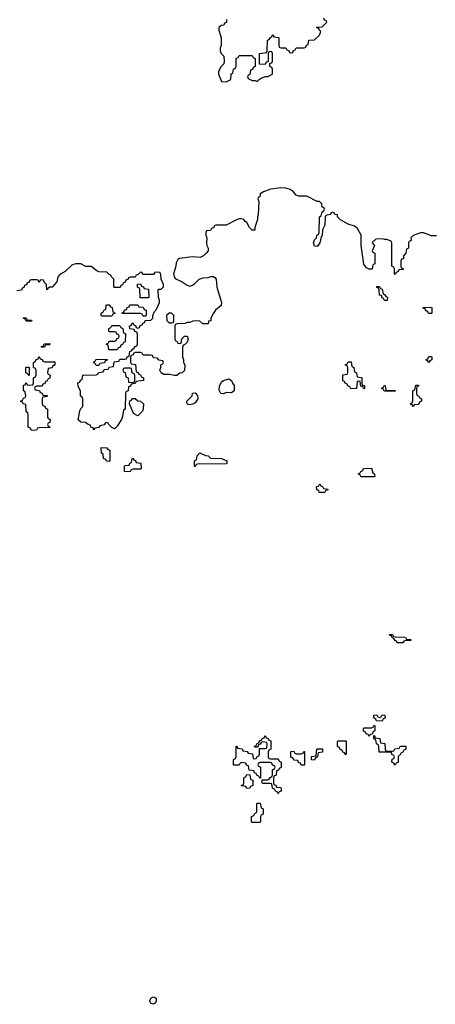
# Model space of a CAD drawing. Header units: inches. Extents: x 2777885 to 2884230, y 684484 to 829189.
# Tile 128 of 239: x 2804660 to 2807860, y 794364 to 801950. Entities that reach past the tile are written whole.
import ezdxf

# ---------------------------------------------------------------- set-up
doc = ezdxf.new("R2010")
doc.units = ezdxf.units.IN
doc.header["$MEASUREMENT"] = 0
doc.layers.add('C8709', color=7, linetype='Continuous')
doc.layers.add('C8800', color=7, linetype='Continuous')

msp = doc.modelspace()

# ---------------------------------------------------------------- linework, layer by layer
at = {"layer": 'C8709', "color": 6}
for points in [[(2804991.2, 800000), (2804970.5, 799989.5), (2804954.8, 799970), (2804946, 799930), (2804910, 799889), (2804891.6, 799888.4), (2804878, 799882), (2804874, 799870), (2804868, 799868), (2804866, 799910), (2804847.3, 799927.3), (2804842, 799942), (2804830, 799946), (2804818, 799942), (2804810, 799926), (2804802, 799942), (2804790, 799946), (2804750, 799946), (2804738, 799942), (2804732.7, 799927.3), (2804718, 799922), (2804712.7, 799907.3), (2804698, 799902), (2804692.7, 799887.3), (2804678, 799882), (2804672.7, 799867.3), (2804638, 799862)], [(2805845.9, 800000), (2805844.4, 799995.6), (2805848.4, 799968.4), (2805855.8, 799955.8), (2805911, 799930), (2805950, 799904), (2805970, 799898), (2805990, 799904), (2806006.3, 799913.7), (2806042.7, 799950), (2806070, 799960.4), (2806110, 799963), (2806130.5, 799970.5), (2806150, 799970.6), (2806163, 799963), (2806172.4, 799950), (2806178, 799890), (2806214.9, 799770), (2806210, 799749), (2806167.1, 799712.9), (2806151.3, 799690), (2806132, 799650), (2806131.3, 799630), (2806114, 799626), (2806110, 799608), (2806070, 799606), (2806047.3, 799627.3), (2806010, 799628.7), (2805992, 799628), (2805970, 799618), (2805950, 799618), (2805931.3, 799608.7), (2805872.7, 799607.3), (2805858, 799602), (2805854, 799590), (2805854, 799490), (2805858, 799478), (2805870, 799474), (2805878, 799458), (2805890, 799454), (2805902, 799458), (2805908, 799490), (2805930, 799512), (2805950, 799512), (2805958, 799490), (2805950, 799466), (2805930, 799446), (2805918, 799442), (2805912.7, 799427.3), (2805912.7, 799352.7), (2805922, 799330), (2805922, 799310), (2805931.3, 799290), (2805930, 799246), (2805911.6, 799228.4), (2805892.7, 799227.3), (2805871.1, 799208.9), (2805850, 799208.7), (2805817.2, 799217.2), (2805770, 799215.3), (2805748, 799230), (2805738, 799250), (2805746, 799270), (2805746, 799290), (2805762, 799298), (2805766, 799310), (2805762, 799322), (2805730, 799326), (2805722, 799342), (2805690, 799346), (2805682, 799362), (2805670, 799366), (2805610, 799366), (2805602, 799382), (2805590, 799386), (2805550, 799386), (2805538, 799382), (2805532.7, 799367.3), (2805518, 799362), (2805514, 799350), (2805514, 799310), (2805518, 799298), (2805552.7, 799292.7), (2805558, 799238), (2805572.7, 799232.7), (2805578, 799218), (2805590, 799214), (2805598, 799198), (2805614, 799190), (2805614, 799170), (2805558, 799162), (2805550, 799146), (2805518, 799142), (2805512.7, 799127.3), (2805498, 799122), (2805494, 799090), (2805478, 799082), (2805474, 799070), (2805471.1, 798948.9), (2805458, 798942), (2805452, 798892), (2805444.7, 798870), (2805410, 798818), (2805390, 798798), (2805370, 798808), (2805346, 798830), (2805342, 798842), (2805330, 798846), (2805318, 798842), (2805311.6, 798828.4), (2805278, 798822), (2805270, 798808), (2805238, 798802), (2805230, 798788.7), (2805226, 798806), (2805208, 798810), (2805206, 798826), (2805186, 798830), (2805167.3, 798847.3), (2805130, 798848), (2805110, 798866), (2805123.1, 798936.9), (2805130, 798954), (2805146, 798970), (2805146, 799030), (2805142, 799042), (2805128.9, 799048.9), (2805128.4, 799088.4), (2805110, 799126), (2805108.4, 799151.6), (2805122, 799158), (2805127.3, 799172.7), (2805142, 799178), (2805146, 799210), (2805150, 799212), (2805250, 799214), (2805262, 799218), (2805267.3, 799232.7), (2805302, 799238), (2805310, 799254), (2805342, 799258), (2805350, 799274), (2805382, 799278), (2805387.3, 799312.7), (2805422, 799318), (2805430, 799334), (2805470, 799334), (2805482, 799338), (2805487.3, 799352.7), (2805502, 799358), (2805507.3, 799392.7), (2805522, 799398), (2805527.3, 799412.7), (2805542, 799418), (2805547.3, 799432.7), (2805562, 799438), (2805566, 799450), (2805566, 799530), (2805562, 799542), (2805547.3, 799547.3), (2805542, 799562), (2805507.3, 799567.3), (2805506, 799590), (2805522, 799598), (2805530, 799614), (2805538, 799598), (2805552.7, 799592.7), (2805558, 799578), (2805570, 799574), (2805582, 799578), (2805587.3, 799592.7), (2805602, 799598), (2805608, 799612), (2805622, 799618), (2805627.3, 799632.7), (2805670, 799634), (2805686, 799650), (2805686, 799670), (2805698, 799702), (2805710, 799714), (2805735.3, 799770), (2805735.3, 799790), (2805728, 799810), (2805726, 799870), (2805730, 799874), (2805750, 799874), (2805767.3, 799892.7), (2805768, 799910), (2805748, 799950), (2805747.3, 799987.3), (2805742.7, 800000)], [(2805584.4, 800000), (2805572.7, 799987.3), (2805558, 799982), (2805550, 799966), (2805510, 799966), (2805498, 799962), (2805492.7, 799947.3), (2805478, 799942), (2805472.7, 799927.3), (2805458, 799922), (2805452.7, 799907.3), (2805438, 799902), (2805432.7, 799887.3), (2805390, 799886), (2805386, 799890), (2805386, 799950), (2805366, 799970), (2805362, 799982), (2805350, 799986), (2805336, 800000)], [(2805697, 800000), (2805690, 799986), (2805610, 799986), (2805603, 800000)], [(2807557, 800000), (2807550, 799986), (2807546, 799990), (2807546, 800000)]]:
    msp.add_lwpolyline(points, dxfattribs=at)
for points in [[(2805650, 799806), (2805587.3, 799807.3), (2805586, 799870), (2805582, 799882), (2805566, 799890), (2805567.3, 799912.7), (2805590, 799914), (2805598, 799898), (2805612.7, 799892.7), (2805618, 799878), (2805652.7, 799872.7), (2805654, 799810)], [(2807470, 799786), (2807462, 799802), (2807450, 799806), (2807446, 799826), (2807430, 799828), (2807427.3, 799867.3), (2807422, 799882), (2807410, 799886), (2807410, 799894), (2807430, 799894), (2807438, 799878), (2807450, 799874), (2807458, 799838), (2807470, 799834), (2807478, 799818), (2807491.6, 799811.6), (2807490, 799786)], [(2805290, 799666), (2805286, 799670), (2805286, 799690), (2805302, 799698), (2805310, 799714), (2805322, 799718), (2805326, 799750), (2805330, 799754), (2805350, 799754), (2805358, 799738), (2805372.7, 799732.7), (2805378, 799698), (2805394, 799690), (2805378, 799682), (2805370, 799666)], [(2805610, 799666), (2805602, 799682), (2805590, 799686), (2805450, 799686), (2805446, 799690), (2805462, 799698), (2805467.3, 799712.7), (2805482, 799718), (2805487.3, 799732.7), (2805502, 799738), (2805507.3, 799752.7), (2805570, 799754), (2805578, 799738), (2805610, 799734), (2805618, 799718), (2805632.7, 799712.7), (2805634, 799670), (2805630, 799666)], [(2807830, 799686), (2807807.3, 799687.3), (2807802, 799702), (2807787.3, 799707.3), (2807782, 799722), (2807767.3, 799727.3), (2807767.3, 799732.7), (2807830, 799734), (2807834, 799730), (2807834, 799690)], [(2804710, 799626), (2804702, 799642), (2804686, 799650), (2804690, 799654), (2804710, 799654), (2804718, 799638), (2804750, 799634), (2804754, 799630), (2804750, 799626)], [(2805810, 799688.7), (2805791.3, 799670), (2805792.7, 799632.7), (2805810, 799614), (2805830, 799614), (2805842, 799618), (2805846, 799630), (2805846, 799670), (2805828, 799688)], [(2805410, 799406), (2805347.3, 799407.3), (2805342, 799442), (2805326, 799450), (2805342, 799458), (2805350, 799474), (2805390, 799474), (2805402, 799478), (2805407.3, 799492.7), (2805422, 799498), (2805426, 799510), (2805422, 799522), (2805407.3, 799527.3), (2805402, 799542), (2805390, 799546), (2805350, 799546), (2805346, 799550), (2805346, 799570), (2805362, 799578), (2805370, 799594), (2805430, 799594), (2805438, 799578), (2805454, 799570), (2805458, 799538), (2805474, 799530), (2805472.7, 799467.3), (2805458, 799462), (2805452.7, 799447.3), (2805438, 799442), (2805432.7, 799427.3), (2805418, 799422)], [(2804830, 799426), (2804826, 799430), (2804842, 799438), (2804847.3, 799452.7), (2804890, 799454), (2804894, 799450), (2804890, 799446), (2804858, 799442), (2804850, 799426)], [(2804850, 799314), (2804930, 799314), (2804931.6, 799291.6), (2804926, 799286), (2804914, 799286), (2804910, 799268), (2804878, 799262), (2804874, 799230), (2804878, 799218), (2804894, 799210), (2804892.7, 799187.3), (2804878, 799182), (2804872.7, 799167.3), (2804858, 799162), (2804852.7, 799147.3), (2804838, 799142), (2804832.7, 799127.3), (2804790, 799126), (2804778, 799122), (2804774, 799110), (2804778, 799098), (2804812.7, 799092.7), (2804818, 799078), (2804832.7, 799072.7), (2804838, 799058), (2804870, 799054), (2804874, 799050), (2804870, 799046), (2804838, 799042), (2804834, 799030), (2804834, 798990), (2804838, 798978), (2804852.7, 798972.7), (2804858, 798958), (2804874, 798950), (2804874, 798890), (2804878, 798878), (2804894, 798870), (2804892.7, 798847.3), (2804878, 798842), (2804874, 798830), (2804878, 798818), (2804892.7, 798812.7), (2804892.7, 798807.3), (2804810, 798806), (2804798, 798802), (2804790, 798788.7), (2804750, 798786), (2804742, 798802), (2804726, 798810), (2804726, 798910), (2804722, 798922), (2804708.7, 798928.7), (2804706, 798986), (2804686, 798990), (2804682, 799002), (2804666, 799010), (2804682, 799018), (2804690, 799034), (2804702, 799038), (2804706, 799050), (2804702, 799082), (2804688, 799090), (2804690, 799134), (2804702, 799138), (2804710, 799154), (2804718, 799138), (2804730, 799134), (2804762, 799138), (2804766, 799150), (2804766, 799190), (2804782, 799198), (2804786, 799210), (2804786, 799250), (2804782, 799262), (2804766, 799270), (2804766, 799310), (2804782, 799318), (2804787.3, 799332.7), (2804802, 799338), (2804810, 799354), (2804818, 799338), (2804832.7, 799332.7), (2804838, 799318)], [(2807810, 799308), (2807802, 799322), (2807786, 799330), (2807802, 799338), (2807810, 799354), (2807830, 799354), (2807834, 799350), (2807834, 799330), (2807818, 799322)], [(2804730, 799206), (2804722, 799222), (2804708, 799228), (2804706, 799270), (2804710, 799274), (2804730, 799274), (2804734, 799270), (2804734, 799210)], [(2805250, 799286), (2805242, 799302), (2805230, 799306), (2805230, 799314), (2805242, 799318), (2805250, 799334), (2805332.7, 799332.7), (2805332.7, 799327.3), (2805318, 799322), (2805312.7, 799307.3), (2805278, 799302), (2805270, 799286)], [(2805510, 799266), (2805470, 799266), (2805458, 799262), (2805454, 799250), (2805458, 799238), (2805472.7, 799232.7), (2805478, 799198), (2805494, 799190), (2805498, 799158), (2805530, 799154), (2805542, 799158), (2805546, 799170), (2805546, 799210), (2805542, 799222), (2805526, 799230), (2805522, 799262)], [(2807310, 799106), (2807302, 799122), (2807287.3, 799127.3), (2807282, 799162), (2807270, 799166), (2807258, 799162), (2807252.7, 799107.3), (2807210, 799106), (2807202, 799122), (2807186, 799130), (2807182, 799142), (2807166, 799150), (2807162, 799162), (2807147.3, 799167.3), (2807147.3, 799212.7), (2807182, 799218), (2807186, 799230), (2807186, 799270), (2807182, 799282), (2807166, 799290), (2807182, 799298), (2807190, 799314), (2807212.7, 799312.7), (2807218, 799278), (2807234, 799270), (2807238, 799238), (2807254, 799230), (2807258, 799198), (2807290, 799194), (2807294, 799190), (2807294, 799150), (2807298, 799138), (2807314, 799130), (2807314, 799106)], [(2806290, 799075.3), (2806250, 799078), (2806230, 799068), (2806208, 799070), (2806196.4, 799096.4), (2806199, 799130), (2806217.2, 799162.8), (2806229.4, 799170.6), (2806270, 799182), (2806291.1, 799171.1), (2806298, 799150), (2806310.8, 799130.8), (2806312, 799090)], [(2807490, 799094), (2807550, 799094), (2807550, 799088), (2807472.7, 799087.3), (2807466, 799090), (2807462, 799102), (2807446, 799110), (2807462, 799118), (2807470, 799134), (2807474, 799130), (2807478, 799098)], [(2807690, 798968.7), (2807682, 798982), (2807668, 798988), (2807670, 798994), (2807682, 798998), (2807687.3, 799012.7), (2807686, 799090), (2807702, 799098), (2807710, 799134), (2807730, 799134), (2807734, 799130), (2807718, 799122), (2807714, 799110), (2807714, 799070), (2807718, 799058), (2807734, 799050), (2807738, 799038), (2807754, 799030), (2807754, 799010), (2807738, 799002), (2807730, 798986), (2807698, 798982)], [(2805970, 798982), (2805950, 798988), (2805948, 799010), (2805988, 799052), (2805990, 799072), (2806010, 799074), (2806030, 799054), (2806031.3, 799030), (2806010, 798998), (2805990, 798988.7)], [(2805570, 798898), (2805535.3, 798915.3), (2805506, 798990), (2805507.3, 799012.7), (2805522, 799018), (2805528, 799032), (2805550, 799032), (2805570, 799014), (2805590, 799012), (2805612, 798990), (2805611.6, 798951.6), (2805605.4, 798934.6)], [(2805350, 798546), (2805328.4, 798548.4), (2805322, 798562), (2805306, 798570), (2805302, 798602), (2805288.7, 798610), (2805287.3, 798652.7), (2805331.6, 798651.6), (2805338, 798638), (2805352.7, 798632.7), (2805354, 798550)], [(2806010, 798506), (2806006, 798510), (2806006, 798550), (2806022, 798558), (2806026, 798590), (2806048, 798612), (2806090, 798591.3), (2806112, 798590), (2806130, 798572), (2806214, 798570), (2806254, 798550), (2806254, 798530), (2806250.9, 798529.1), (2806030, 798526), (2806018, 798522)], [(2805510, 798466), (2805468, 798468), (2805466, 798510), (2805470, 798514), (2805502, 798518), (2805507.3, 798532.7), (2805522, 798538), (2805526, 798570), (2805530, 798572), (2805538, 798558), (2805552.7, 798552.7), (2805558, 798538), (2805592.7, 798532.7), (2805594, 798490), (2805590, 798486), (2805530, 798486), (2805518, 798482)], [(2807292.7, 798427.3), (2807286, 798430), (2807282, 798442), (2807266, 798450), (2807282, 798458), (2807286, 798470), (2807302, 798478), (2807308.4, 798491.6), (2807370, 798494), (2807378, 798458), (2807391.6, 798451.6), (2807394, 798430), (2807390, 798428)], [(2806966, 798306), (2806962, 798322), (2806947.3, 798327.3), (2806946, 798350), (2806962, 798358), (2806970, 798374), (2806978, 798358), (2806992.7, 798352.7), (2806998, 798338), (2807032.7, 798332.7), (2807032.7, 798327.3), (2807018, 798322), (2807010, 798306)], [(2807610, 797148.7), (2807566, 797150), (2807562, 797162), (2807550, 797166), (2807542, 797182), (2807530, 797186), (2807522, 797202), (2807507.3, 797207.3), (2807507.3, 797212.7), (2807530, 797214), (2807538, 797198), (2807550, 797194), (2807631.6, 797191.6), (2807638, 797178), (2807670, 797174), (2807674, 797170), (2807670, 797166), (2807630, 797166), (2807618, 797162)], [(2807450, 796546), (2807407.3, 796547.3), (2807402, 796562), (2807386, 796570), (2807387.3, 796592.7), (2807410, 796594), (2807418, 796578), (2807430, 796574), (2807442, 796578), (2807450, 796594), (2807472.7, 796592.7), (2807474, 796570), (2807458, 796562)], [(2807350, 796428), (2807342, 796442), (2807327.3, 796447.3), (2807322, 796462), (2807307.3, 796467.3), (2807306, 796490), (2807310, 796494), (2807370, 796494), (2807382, 796498), (2807390, 796514), (2807394, 796510), (2807394, 796470), (2807378, 796462), (2807374, 796446), (2807358, 796442)], [(2806590, 796254), (2806650, 796254), (2806658, 796238), (2806674, 796230), (2806672.7, 796187.3), (2806658, 796182), (2806652, 796168), (2806638, 796162), (2806634, 796130), (2806618, 796122), (2806614, 796110), (2806614, 796070), (2806618, 796058), (2806632.7, 796052.7), (2806638, 796038), (2806670, 796034), (2806674, 796030), (2806672.7, 796007.3), (2806658, 796002), (2806650, 795986), (2806642, 796002), (2806630, 796006), (2806622, 796022), (2806606, 796030), (2806602, 796062), (2806590, 796066), (2806530, 796066), (2806526, 796070), (2806526, 796094), (2806570, 796094), (2806582, 796098), (2806587.3, 796112.7), (2806602, 796118), (2806606, 796130), (2806606, 796170), (2806622, 796178), (2806626, 796190), (2806622, 796202), (2806607.3, 796207.3), (2806602, 796222), (2806590, 796226), (2806510, 796226), (2806498, 796222), (2806494, 796210), (2806498, 796198), (2806514, 796190), (2806514, 796106), (2806510, 796106), (2806502, 796122), (2806487.3, 796127.3), (2806482, 796142), (2806467.3, 796147.3), (2806462, 796162), (2806427.3, 796167.3), (2806422, 796202), (2806407.3, 796207.3), (2806402, 796222), (2806370, 796226), (2806358, 796222), (2806350, 796206), (2806307.3, 796207.3), (2806306, 796250), (2806322, 796258), (2806326, 796270), (2806326, 796354), (2806332.7, 796352.7), (2806338, 796338), (2806372.7, 796332.7), (2806378, 796318), (2806412.7, 796312.7), (2806418, 796298), (2806452.7, 796292.7), (2806458, 796258), (2806470, 796254), (2806482, 796258), (2806487.3, 796272.7), (2806502, 796278), (2806506, 796290), (2806506, 796334), (2806550, 796334), (2806562, 796338), (2806566, 796370), (2806562, 796382), (2806530, 796386), (2806518, 796382), (2806512.7, 796367.3), (2806498, 796362), (2806494, 796346), (2806470, 796346), (2806467.3, 796352.7), (2806482, 796358), (2806487.3, 796372.7), (2806502, 796378), (2806507.3, 796392.7), (2806522, 796398), (2806527.3, 796412.7), (2806542, 796418), (2806550, 796434), (2806558, 796418), (2806572.7, 796412.7), (2806578, 796398), (2806592.7, 796392.7), (2806594, 796330), (2806578, 796322), (2806574, 796310), (2806574, 796270), (2806578, 796258)], [(2807170, 796286), (2807162, 796302), (2807147.3, 796307.3), (2807142, 796322), (2807127.3, 796327.3), (2807122, 796342), (2807106, 796350), (2807106, 796390), (2807110, 796394), (2807172.7, 796392.7), (2807174, 796290)], [(2807490, 796314), (2807530, 796314), (2807542, 796318), (2807547.3, 796332.7), (2807582, 796338), (2807590, 796354), (2807632.7, 796352.7), (2807634, 796330), (2807618, 796322), (2807610, 796306), (2807598, 796302), (2807590, 796286), (2807578, 796282), (2807574, 796270), (2807574, 796230), (2807558, 796222), (2807550, 796206), (2807542, 796222), (2807526, 796230), (2807527.3, 796252.7), (2807542, 796258), (2807546, 796270), (2807542, 796282), (2807527.3, 796287.3), (2807522, 796302), (2807510, 796306), (2807427.3, 796307.3), (2807426, 796350), (2807422, 796362), (2807406, 796370), (2807402, 796402), (2807386, 796410), (2807386, 796434), (2807392.7, 796432.7), (2807398, 796418), (2807432.7, 796412.7), (2807438, 796378), (2807472.7, 796372.7), (2807474, 796330), (2807478, 796318)], [(2806790, 796294), (2806830, 796294), (2806842, 796298), (2806847.3, 796312.7), (2806852.7, 796312.7), (2806854, 796210), (2806850, 796206), (2806827.3, 796207.3), (2806822, 796222), (2806807.3, 796227.3), (2806802, 796242), (2806770, 796246), (2806762, 796262), (2806747.3, 796267.3), (2806747.3, 796312.7), (2806770, 796314), (2806778, 796298)], [(2806930, 796246), (2806907.3, 796247.3), (2806906, 796270), (2806910, 796274), (2806942, 796278), (2806947.3, 796332.7), (2806992.7, 796332.7), (2806992.7, 796307.3), (2806958, 796302), (2806954, 796270), (2806938, 796262)], [(2806430, 796026), (2806408.4, 796028.4), (2806402, 796042), (2806370, 796046), (2806366, 796050), (2806382, 796058), (2806386, 796070), (2806386, 796110), (2806402, 796118), (2806410, 796134), (2806432.7, 796132.7), (2806438, 796098), (2806454, 796090), (2806454, 796050), (2806438, 796042)], [(2806450, 795766), (2806446, 795770), (2806446, 795810), (2806462, 795818), (2806470, 795834), (2806482, 795838), (2806486, 795850), (2806486, 795910), (2806490, 795914), (2806512.7, 795912.7), (2806518, 795878), (2806534, 795870), (2806534, 795830), (2806518, 795822), (2806514, 795810), (2806514, 795770), (2806510, 795766)], [(2805690, 794364), (2805669, 794370), (2805662, 794390), (2805670, 794411.3), (2805690, 794422), (2805711.1, 794411.1), (2805711, 794390), (2805705.4, 794374.6)]]:
    msp.add_lwpolyline(points, close=True, dxfattribs=at)
at = {"layer": 'C8800', "color": 6}
for points in [[(2806251.6, 801951.6), (2806252, 801928), (2806238, 801922), (2806232.7, 801907.3), (2806210, 801906), (2806194, 801890), (2806194, 801870), (2806212, 801810), (2806212, 801750), (2806204.7, 801730), (2806204.7, 801710), (2806212, 801690), (2806232, 801670), (2806234, 801630), (2806232, 801610), (2806212, 801590), (2806191.3, 801550), (2806191.3, 801530), (2806212.7, 801472.7), (2806250, 801472), (2806286, 801490), (2806288.4, 801531.6), (2806302, 801538), (2806306, 801570), (2806322, 801578), (2806326, 801590), (2806326, 801650), (2806342, 801658), (2806350, 801674), (2806450, 801674), (2806458, 801658), (2806474, 801650), (2806474, 801590), (2806458, 801582), (2806452.7, 801567.3), (2806438, 801562), (2806431.6, 801528.4), (2806418, 801522), (2806414, 801510), (2806418, 801498), (2806450, 801482), (2806470, 801482), (2806490, 801474), (2806496.4, 801483.6), (2806520.4, 801499.6), (2806550, 801512), (2806570, 801512), (2806606, 801530), (2806606, 801570), (2806602, 801582), (2806586, 801590), (2806586, 801614), (2806602, 801618), (2806606, 801630), (2806606, 801690), (2806602, 801702), (2806590, 801706), (2806578, 801702), (2806574, 801690), (2806574, 801626), (2806558, 801622), (2806550, 801606), (2806507.3, 801607.3), (2806506, 801690), (2806562, 801698), (2806566, 801710), (2806568.4, 801791.6), (2806582, 801798), (2806590, 801814), (2806602, 801818), (2806607.3, 801832.7), (2806612.7, 801832.7), (2806618, 801818), (2806650, 801814), (2806654, 801810), (2806654, 801750), (2806658, 801738), (2806670, 801734), (2806710, 801734), (2806718, 801718), (2806732.7, 801712.7), (2806738, 801698), (2806750, 801694), (2806762, 801698), (2806767.3, 801712.7), (2806782, 801718), (2806790, 801734), (2806850, 801734), (2806862, 801738), (2806867.3, 801752.7), (2806882, 801758), (2806887.3, 801792.7), (2806930, 801794), (2806968, 801830), (2806978, 801858), (2806967.3, 801867.3), (2806962, 801882), (2806947.3, 801887.3), (2806947.3, 801892.7), (2806990, 801894), (2807026, 801930), (2807022, 801942), (2807007.3, 801947.3), (2807002, 801962)], [(2807546, 800000), (2807546, 800030), (2807542, 800042), (2807526, 800050), (2807526, 800230), (2807522, 800242), (2807490, 800255.3), (2807470, 800255.3), (2807450, 800262), (2807402, 800258), (2807390, 800246), (2807378, 800242), (2807374, 800230), (2807392, 800210), (2807374, 800170), (2807378, 800158), (2807394, 800150), (2807394, 800070), (2807378, 800062), (2807372.7, 800027.3), (2807350, 800028), (2807330, 800038), (2807310, 800066), (2807289.3, 800210), (2807288, 800290), (2807262, 800342), (2807238, 800358), (2807190, 800375.3), (2807129.2, 800409.2), (2807108, 800430), (2807106, 800446), (2807086, 800450), (2807082, 800462), (2807070, 800466), (2807058, 800462), (2807050, 800448), (2807018, 800442), (2807012.7, 800427.3), (2807010, 800366), (2806992, 800330), (2806990, 800286), (2806982, 800278), (2806971.3, 800231.3), (2806950, 800202), (2806930, 800206), (2806922, 800230), (2806930, 800254), (2806946, 800270), (2806948, 800290), (2806962, 800298), (2806966, 800310), (2806968.7, 800430), (2806982, 800438), (2806988, 800470), (2807002, 800478), (2807006, 800490), (2807002, 800502), (2806990, 800506), (2806986, 800530), (2806968, 800548), (2806950, 800548.7), (2806870, 800589.2), (2806809.4, 800589.4), (2806790, 800599), (2806765.6, 800625.6), (2806741.6, 800641.6), (2806710, 800651.8), (2806670, 800653.6), (2806590, 800643.7), (2806536, 800624), (2806512, 800608), (2806510, 800586), (2806498, 800582), (2806494, 800570), (2806502, 800550), (2806497.3, 800450), (2806490.7, 800430), (2806490.4, 800409.6), (2806471, 800350), (2806470, 800328), (2806450, 800328), (2806430, 800348), (2806408.4, 800388.4), (2806395.3, 800395.3), (2806386, 800410), (2806365.4, 800414.6), (2806350, 800415.3), (2806330, 800408.7), (2806250, 800368), (2806170, 800366), (2806158, 800362), (2806154, 800350), (2806138, 800342), (2806130, 800326), (2806098, 800322), (2806094, 800310), (2806094, 800290), (2806102, 800270), (2806098, 800230), (2806101, 800210), (2806111.3, 800190), (2806111, 800170), (2806096, 800150), (2806074.8, 800130), (2806050, 800118.4), (2805990, 800122.4), (2805890.6, 800109.4), (2805878.8, 800101.2), (2805864, 800076), (2805862.8, 800050), (2805845.9, 800000)], [(2807870, 800286), (2807830, 800286), (2807770, 800308), (2807747.3, 800307.3), (2807690, 800288), (2807672, 800270), (2807674, 800250), (2807658, 800242), (2807654, 800230), (2807654, 800190), (2807638, 800182), (2807634, 800150), (2807614, 800130), (2807614, 800110), (2807598, 800102), (2807594, 800090), (2807594, 800050), (2807598, 800038), (2807614, 800030), (2807610, 800026), (2807578, 800022), (2807574, 800010), (2807558, 800002), (2807557, 800000)], [(2805336, 800000), (2805330, 800006), (2805270, 800008), (2805254.6, 800014.6), (2805210, 800049), (2805170, 800049.5), (2805129.6, 800069.6), (2805090, 800069.6), (2805061.7, 800058.3), (2805010.3, 800009.7), (2804991.2, 800000)], [(2805603, 800000), (2805602, 800002), (2805590, 800006), (2805584.4, 800000)], [(2805742.7, 800000), (2805742, 800002), (2805710, 800006), (2805698, 800002), (2805697, 800000)]]:
    msp.add_lwpolyline(points, dxfattribs=at)

doc.saveas('drawing.dxf')
